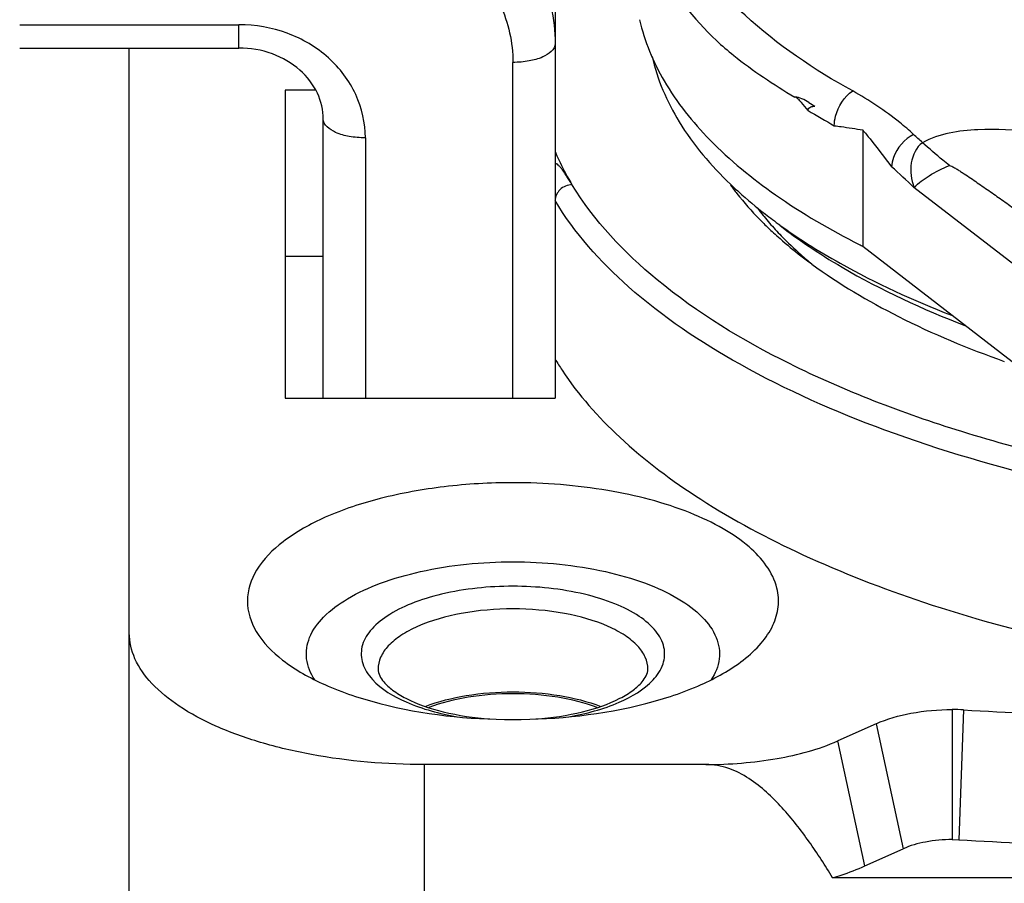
# Model space of a CAD drawing. Header units: millimetres. Extents: x 0 to 420, y 0 to 297.
# Tile 72 of 105: x 194.14 to 197.64, y 233.46 to 236.53. Entities that reach past the tile are written whole.
import ezdxf

# ---------------------------------------------------------------- set-up
doc = ezdxf.new("R2010")
doc.units = ezdxf.units.MM
doc.header["$LTSCALE"] = 23.1
doc.layers.get('0').update_dxf_attribs({"linetype": 'CONTINUOUS'})
doc.layers.add('DIM_PILOTEES', color=7, linetype='CONTINUOUS')
doc.styles.get("Standard").update_dxf_attribs({"font": 'txt', "width": 0.7})
doc.dimstyles.new('DIMSTYLE_4', dxfattribs={"dimtxt": 2.5, "dimasz": 3.5, "dimexe": 2, "dimexo": 0, "dimtad": 1, "dimdec": 0, "dimlfac": 3.333333, "dimdsep": 46, "dimtxsty": 'Standard', "dimblk": '_FILLED', "dimblk1": '_FILLED', "dimblk2": '_FILLED', "dimcen": 0.09, "dimazin": 2, "dimtp": 0.5, "dimtm": 0.5, "dimtfac": 1, "dimtdec": 0, "dimtofl": 0, "dimtmove": 0, "dimatfit": 3, "dimldrblk": '_FILLED', "dimfxl": 0, "dimtolj": 1, "dimarcsym": 0})

# ---------------------------------------------------------------- blocks, each defined once
blk = doc.blocks.new('_FILLED')
at = {"color": 0, "linetype": 'ByBlock'}
blk.add_solid([(0, 0), (-1, 0.1429), (-1, -0.1429)], dxfattribs=at)
blk = doc.blocks.new('*D10')
at = {"layer": 'DIM_PILOTEES', "color": 2, "linetype": 'Continuous'}
for p, q in [((198.7401, 245.1822), (148.7401, 245.1822)), ((150.7401, 245.1822), (150.7401, 221.1085)), ((150.7401, 197.0349), (150.7401, 221.1085)), ((209.3901, 197.0349), (148.7401, 197.0349))]:
    blk.add_line(p, q, dxfattribs=at)
at = {"layer": 'DIM_PILOTEES', "color": 2, "linetype": 'Continuous', "xscale": 3.5, "yscale": 3.5, "zscale": 3.5}
for p, rotation in [((150.7401, 245.1822), 90), ((150.7401, 197.0349), 270)]:
    blk.add_blockref('_FILLED', p, dxfattribs=dict(at, rotation=rotation))
at = {"layer": 'DIM_PILOTEES', "color": 2, "linetype": 'Continuous', "insert": (147.6151, 221.1085), "char_height": 2.5, "width": 8.035714, "attachment_point": 2, "rotation": 90, "line_spacing_factor": 0.9}
blk.add_mtext('{\\ftxt;\\W0.0001;\\H0.0001;\\~}{\\ftxt;\\W2.1428571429;\\H2.5; }{\\ftxt;\\W0.0001;\\H0.0001;\\~}', dxfattribs=at)

msp = doc.modelspace()

# ---------------------------------------------------------------- linework, layer by layer
at = {"color": 7, "linetype": 'Continuous'}
for p, q in [((196.0401, 237.3799), (196.0401, 235.182)), ((194.1351, 236.5113), (194.9151, 236.5113)), ((194.9151, 236.4282), (194.9151, 236.5113)), ((194.1351, 236.4282), (194.9151, 236.4282)), ((194.5251, 232.2046), (194.5251, 236.4282)), ((195.8901, 235.182), (195.8901, 236.377)), ((195.0801, 236.2786), (195.0801, 235.182)), ((195.1877, 236.2786), (195.0801, 236.2786)), ((196.9424, 236.2347), (196.9647, 236.2211)), ((195.2151, 235.182), (195.2151, 236.1754)), ((197.1347, 236.1365), (197.1347, 235.7228)), ((195.3651, 236.1085), (195.3651, 235.182)), ((198.3894, 235.104), (197.317, 235.9319)), ((197.1347, 235.7228), (198.3894, 234.7541)), ((195.0801, 235.6878), (195.2151, 235.6878)), ((195.0801, 235.182), (196.0401, 235.182)), ((197.4529, 234.074), (197.4533, 233.6111)), ((197.4936, 234.0728), (197.4763, 233.6103)), ((197.1822, 234.0234), (197.0461, 233.9626)), ((197.1821, 234.0234), (197.2781, 233.5783)), ((197.1421, 233.5176), (197.0459, 233.9627)), ((196.5767, 233.8783), (195.5747, 233.8783)), ((195.575, 232.1596), (195.5749, 233.8783)), ((197.4533, 233.6112), (197.4763, 233.6103)), ((197.1424, 233.5175), (197.2781, 233.5783)), ((202.2415, 233.4754), (197.0276, 233.4754))]:
    msp.add_line(p, q, dxfattribs=at)
for centre, radius, start, end in [((198.2548, 238.3637), 2.5266, 238.6403, 241.0941), ((192.2514, 230.5903), 7.4987, 47.19026, 47.52318), ((196.8394, 236.396), 0.8671, 202.806, 205.6619), ((196.9069, 236.4292), 0.9424, 205.7035, 211.1069), ((192.1726, 230.4743), 7.5001, 46.69209, 47.52106), ((197.5447, 236.4502), 0.9827, 216.9359, 218.9974), ((197.6892, 236.7208), 1.2895, 224.374, 226.3276), ((197.5706, 236.4709), 1.0159, 218.9875, 219.2366), ((197.6156, 236.5084), 1.0745, 219.265, 222.4958), ((197.9175, 237.292), 1.8418, 232.1908, 234.1871), ((197.7386, 236.7723), 1.3609, 226.3199, 227.3846), ((198.0356, 237.4562), 2.0442, 234.1941, 237.5808), ((197.9751, 237.2594), 1.8514, 232.2011, 235.9444), ((198.441, 238.3344), 2.9201, 243.158, 243.4258), ((197.9703, 237.0493), 1.7221, 232.1851, 233.7975), ((197.8773, 236.7742), 1.4478, 228.3715, 230.3357), ((196.9336, 235.8548), 1.0407, 210.8454, 213.4441), ((198.4396, 250.5354), 16.4898, 266.71158, 270.0016), ((198.4401, 250.4329), 16.8502, 266.72122, 269.99995)]:
    msp.add_arc(centre, radius, start, end, dxfattribs=at)
for points, knots in [([(197.0989, 236.2753), (196.9623, 236.3508), (196.7744, 236.4767), (196.5792, 236.6843), (196.4788, 236.8396), (196.419, 237.0006), (196.4021, 237.1649), (196.429, 237.3287), (196.4982, 237.4886), (196.6076, 237.6423), (196.8147, 237.8472), (197.1706, 238.0731), (197.694, 238.2835), (198.0863, 238.381), (198.2963, 238.421)], [0, 0, 0, 0, 0.130366, 0.186398, 0.237112, 0.283849, 0.328542, 0.373506, 0.420999, 0.472829, 0.530203, 0.663458, 0.821392, 1, 1, 1, 1]), ([(195.2901, 237.1153), (195.3872, 237.1153), (195.5807, 237.0815), (195.8294, 236.935), (195.9993, 236.7122), (196.0401, 236.5316), (196.0401, 236.4439)], [0, 0, 0, 0, 0.262636, 0.518045, 0.762893, 1, 1, 1, 1]), ([(196.3264, 237.0048), (196.3327, 236.907), (196.3974, 236.699), (196.533, 236.5328), (196.6139, 236.4545)], [0, 0, 0, 0, 0.46524, 1, 1, 1, 1]), ([(195.2901, 236.9141), (195.3678, 236.9141), (195.5226, 236.8871), (195.7215, 236.7699), (195.8575, 236.5917), (195.8901, 236.4472), (195.8901, 236.377)], [0, 0, 0, 0, 0.262651, 0.518045, 0.762879, 1, 1, 1, 1]), ([(195.3651, 236.1085), (195.3651, 236.1611), (195.3406, 236.2695), (195.2387, 236.4032), (195.0895, 236.4911), (194.9734, 236.5113), (194.9151, 236.5113)], [0, 0, 0, 0, 0.237121, 0.481955, 0.737349, 1, 1, 1, 1]), ([(196.3408, 236.5291), (196.3579, 236.4526), (196.4235, 236.2959), (196.5931, 236.0851), (196.8309, 235.8907), (197.0193, 235.7812), (197.1225, 235.7289)], [0, 0, 0, 0, 0.204075, 0.434175, 0.698557, 1, 1, 1, 1]), ([(196.0401, 236.4439), (196.0401, 236.4224), (195.9994, 236.3939), (195.9461, 236.3805), (195.9093, 236.377), (195.8901, 236.377)], [0, 0, 0, 0, 0.373198, 0.666739, 1, 1, 1, 1]), ([(196.6139, 236.4545), (196.6339, 236.4364), (196.7213, 236.362), (196.8175, 236.2983), (196.8929, 236.2535)], [0, 0, 0, 0, 0.23494, 1, 1, 1, 1]), ([(195.2151, 236.1754), (195.2151, 236.2068), (195.1996, 236.2733), (195.1339, 236.3572), (195.0343, 236.4147), (194.9553, 236.4282), (194.9151, 236.4282)], [0, 0, 0, 0, 0.218312, 0.456646, 0.720304, 1, 1, 1, 1]), ([(196.3852, 236.3984), (196.4033, 236.3164), (196.4766, 236.1478), (196.5951, 236.0097), (196.6643, 235.9434)], [0, 0, 0, 0, 0.466908, 1, 1, 1, 1]), ([(197.0336, 236.1519), (197.0336, 236.1633), (197.0405, 236.2104), (197.0692, 236.2548), (197.0989, 236.2753)], [0, 0, 0, 0, 0.23989, 1, 1, 1, 1]), ([(197.3153, 236.121), (197.2993, 236.1356), (197.2321, 236.1934), (197.1576, 236.2429), (197.0989, 236.2753)], [0, 0, 0, 0, 0.243623, 1, 1, 1, 1]), ([(196.94, 236.2062), (196.9322, 236.2155), (196.921, 236.2298), (196.9062, 236.2456), (196.8975, 236.2534), (196.8929, 236.2535)], [0, 0, 0, 0, 0.539393, 0.794335, 1, 1, 1, 1]), ([(196.9424, 236.2347), (196.9346, 236.2394), (196.9199, 236.2482), (196.9026, 236.2542), (196.8943, 236.2537)], [0, 0, 0, 0, 0.524383, 1, 1, 1, 1]), ([(196.94, 236.2062), (196.94, 236.2092), (196.9423, 236.215), (196.952, 236.2201), (196.9597, 236.2209), (196.9647, 236.2211)], [0, 0, 0, 0, 0.282309, 0.519979, 1, 1, 1, 1]), ([(195.3651, 236.1085), (195.3459, 236.1085), (195.309, 236.112), (195.2558, 236.1253), (195.2151, 236.1538), (195.2151, 236.1754)], [0, 0, 0, 0, 0.333261, 0.626802, 1, 1, 1, 1]), ([(197.0336, 236.1519), (197.0418, 236.1508), (197.0756, 236.1462), (197.1093, 236.141), (197.1347, 236.1365)], [0, 0, 0, 0, 0.242862, 1, 1, 1, 1]), ([(197.1347, 236.1365), (197.1434, 236.126), (197.1784, 236.0829), (197.2123, 236.0391), (197.2375, 236.0058)], [0, 0, 0, 0, 0.246283, 1, 1, 1, 1]), ([(198.1106, 236.059), (198.0501, 236.074), (197.9277, 236.1018), (197.7386, 236.132), (197.5437, 236.145), (197.4068, 236.1235), (197.3473, 236.0914)], [0, 0, 0, 0, 0.241095, 0.485876, 0.738655, 1, 1, 1, 1]), ([(197.3153, 236.1209), (197.2831, 236.1039), (197.2482, 236.0636), (197.238, 236.0168), (197.2375, 236.0058)], [0, 0, 0, 0, 0.767237, 1, 1, 1, 1]), ([(197.3473, 236.0914), (197.3251, 236.0752), (197.2979, 236.0174), (197.3074, 235.9595), (197.317, 235.9319)], [0, 0, 0, 0, 0.484829, 1, 1, 1, 1]), ([(197.4433, 236.0099), (197.4354, 236.0163), (197.4028, 236.0427), (197.371, 236.0702), (197.3473, 236.0914)], [0, 0, 0, 0, 0.242018, 1, 1, 1, 1]), ([(196.1001, 235.9424), (196.0943, 235.9519), (196.0858, 235.9656), (196.0742, 235.9829), (196.0664, 235.994), (196.0589, 236.004), (196.0522, 236.0109), (196.0465, 236.0171), (196.0394, 236.0144), (196.0401, 236.0092), (196.0401, 236.0062)], [0, 0, 0, 0, 0.31889, 0.461639, 0.592676, 0.710334, 0.8108, 0.885074, 0.914897, 1, 1, 1, 1]), ([(197.317, 235.9319), (197.333, 235.9482), (197.3738, 235.9775), (197.4182, 236.0004), (197.4433, 236.0099)], [0, 0, 0, 0, 0.459788, 1, 1, 1, 1]), ([(197.4433, 236.0099), (197.4461, 236.0103), (197.4512, 236.0075), (197.4601, 236.003), (197.4706, 235.9966), (197.4829, 235.9889), (197.499, 235.9784), (197.5188, 235.9651), (197.5502, 235.9438), (197.5891, 235.9167), (197.6355, 235.8841), (197.6817, 235.8514), (197.7428, 235.8075), (197.7882, 235.7742), (197.8186, 235.7522)], [0, 0, 0, 0, 0.018263, 0.034828, 0.067082, 0.098886, 0.130475, 0.193319, 0.255893, 0.380562, 0.504897, 0.629125, 0.752981, 1, 1, 1, 1]), ([(196.1001, 235.9424), (196.0847, 235.9415), (196.0546, 235.9295), (196.0401, 235.8995), (196.0401, 235.8852)], [0, 0, 0, 0, 0.51773, 1, 1, 1, 1]), ([(198.209, 234.8914), (197.9653, 234.9339), (197.509, 235.0396), (196.8965, 235.2736), (196.4168, 235.5631), (196.1782, 235.8126), (196.1001, 235.9424)], [0, 0, 0, 0, 0.307551, 0.580636, 0.811622, 1, 1, 1, 1]), ([(196.6638, 235.9411), (196.6714, 235.9306), (196.7036, 235.888), (196.7392, 235.8479), (196.7675, 235.819)], [0, 0, 0, 0, 0.241969, 1, 1, 1, 1]), ([(196.6643, 235.9434), (196.6739, 235.9343), (196.7138, 235.8971), (196.7557, 235.8621), (196.7883, 235.8368)], [0, 0, 0, 0, 0.242949, 1, 1, 1, 1]), ([(197.8252, 234.8866), (197.618, 234.9353), (197.2315, 235.0476), (196.715, 235.2759), (196.3103, 235.5462), (196.1089, 235.7699), (196.0401, 235.8852)], [0, 0, 0, 0, 0.305388, 0.576098, 0.80731, 1, 1, 1, 1]), ([(196.8234, 235.7825), (196.8305, 235.7748), (196.86, 235.7434), (196.8912, 235.7137), (196.9155, 235.692)], [0, 0, 0, 0, 0.24356, 1, 1, 1, 1]), ([(196.8172, 235.7708), (196.8248, 235.7638), (196.8564, 235.7354), (196.8891, 235.7084), (196.9144, 235.6888)], [0, 0, 0, 0, 0.244228, 1, 1, 1, 1]), ([(196.9383, 235.7255), (196.9784, 235.6983), (197.1562, 235.5869), (197.3479, 235.4987), (197.4983, 235.4407)], [0, 0, 0, 0, 0.231271, 1, 1, 1, 1]), ([(196.9397, 235.7306), (196.9772, 235.7068), (197.1406, 235.6095), (197.3143, 235.5304), (197.45, 235.4776)], [0, 0, 0, 0, 0.233723, 1, 1, 1, 1]), ([(196.9531, 235.6596), (197.0501, 235.5886), (197.2723, 235.4574), (197.5098, 235.3586), (197.6384, 235.3129)], [0, 0, 0, 0, 0.468323, 1, 1, 1, 1]), ([(196.0652, 235.2812), (196.1229, 235.1937), (196.2747, 235.0232), (196.5675, 234.8048), (196.9328, 234.6103), (197.529, 234.3799), (198.3897, 234.1893), (199.1134, 234.139), (199.4901, 234.139)], [0, 0, 0, 0, 0.084522, 0.18202, 0.293153, 0.417182, 0.696353, 1, 1, 1, 1]), ([(195.8901, 234.8812), (195.8085, 234.8812), (195.6495, 234.8721), (195.4249, 234.8319), (195.2302, 234.768), (195.0776, 234.6839), (194.9738, 234.5828), (194.9324, 234.4608), (194.9727, 234.3385), (195.0342, 234.2784), (195.0706, 234.2502)], [0, 0, 0, 0, 0.179883, 0.35004, 0.501953, 0.62955, 0.73148, 0.814998, 0.898378, 1, 1, 1, 1]), ([(196.8294, 234.5061), (196.8152, 234.5633), (196.7503, 234.645), (196.6347, 234.7229), (196.4689, 234.8007), (196.2174, 234.8643), (196.003, 234.8812), (195.8901, 234.8812)], [0, 0, 0, 0, 0.166424, 0.272736, 0.395248, 0.681115, 1, 1, 1, 1]), ([(195.1847, 234.1799), (195.1701, 234.2022), (195.1488, 234.2525), (195.1621, 234.3367), (195.2177, 234.4113), (195.306, 234.4755), (195.4236, 234.5289), (195.6192, 234.5843), (195.7798, 234.5996), (195.8901, 234.5996)], [0, 0, 0, 0, 0.083338, 0.162922, 0.254348, 0.366562, 0.501247, 0.655614, 1, 1, 1, 1]), ([(195.8901, 234.5996), (196.0003, 234.5996), (196.161, 234.5843), (196.3565, 234.5288), (196.4741, 234.4755), (196.5625, 234.4113), (196.6181, 234.3366), (196.6313, 234.2524), (196.61, 234.2021), (196.5954, 234.1798)], [0, 0, 0, 0, 0.344394, 0.498757, 0.633435, 0.745641, 0.83706, 0.916644, 1, 1, 1, 1]), ([(195.8901, 234.5127), (195.8049, 234.5127), (195.6812, 234.5004), (195.5323, 234.4554), (195.4452, 234.4124), (195.3824, 234.3609), (195.3475, 234.3), (195.3507, 234.2335), (195.375, 234.1976), (195.3899, 234.1812)], [0, 0, 0, 0, 0.347764, 0.501684, 0.633876, 0.741973, 0.829628, 0.909676, 1, 1, 1, 1]), ([(196.3885, 234.1794), (196.4038, 234.1957), (196.4287, 234.2316), (196.4331, 234.2984), (196.3988, 234.3598), (196.3362, 234.4117), (196.249, 234.4549), (196.0997, 234.5003), (195.9755, 234.5127), (195.8901, 234.5127)], [0, 0, 0, 0, 0.090952, 0.171114, 0.258482, 0.366226, 0.498185, 0.652035, 1, 1, 1, 1]), ([(196.7095, 234.2502), (196.7326, 234.2681), (196.7732, 234.3052), (196.8173, 234.3698), (196.838, 234.4385), (196.8347, 234.4845), (196.8294, 234.5061)], [0, 0, 0, 0, 0.293032, 0.548138, 0.777394, 1, 1, 1, 1]), ([(195.8901, 234.4322), (195.8286, 234.4322), (195.7128, 234.4225), (195.5781, 234.3856), (195.4927, 234.3407), (195.447, 234.3041), (195.4174, 234.2632), (195.4101, 234.2325), (195.4101, 234.2183)], [0, 0, 0, 0, 0.327063, 0.615197, 0.735666, 0.838088, 0.924189, 1, 1, 1, 1]), ([(196.3701, 234.2183), (196.3701, 234.2325), (196.3628, 234.2632), (196.3331, 234.3041), (196.2874, 234.3407), (196.202, 234.3856), (196.0673, 234.4225), (195.9515, 234.4322), (195.8901, 234.4322)], [0, 0, 0, 0, 0.075811, 0.161912, 0.264334, 0.384803, 0.672937, 1, 1, 1, 1]), ([(195.5747, 233.8783), (195.4402, 233.8783), (195.2429, 233.8946), (194.9961, 233.9523), (194.8373, 234.0091), (194.7058, 234.0785), (194.6059, 234.1586), (194.5411, 234.2481), (194.5251, 234.3151), (194.5251, 234.3463)], [0, 0, 0, 0, 0.326901, 0.478097, 0.615381, 0.735786, 0.838157, 0.924227, 1, 1, 1, 1]), ([(195.0706, 234.2502), (195.1164, 234.2147), (195.2288, 234.1525), (195.5011, 234.0629), (195.7311, 234.0387), (195.8901, 234.0387)], [0, 0, 0, 0, 0.202603, 0.444098, 1, 1, 1, 1]), ([(195.8901, 234.0387), (196.049, 234.0387), (196.2791, 234.0629), (196.5513, 234.1525), (196.6637, 234.2147), (196.7095, 234.2502)], [0, 0, 0, 0, 0.555899, 0.797392, 1, 1, 1, 1]), ([(195.4101, 234.2183), (195.4101, 234.2016), (195.4274, 234.172), (195.4643, 234.1397), (195.5334, 234.0983), (195.6498, 234.0596), (195.7522, 234.0445), (195.8081, 234.0405)], [0, 0, 0, 0, 0.109459, 0.203412, 0.32461, 0.632984, 1, 1, 1, 1]), ([(195.9721, 234.0405), (196.0279, 234.0445), (196.1304, 234.0596), (196.2467, 234.0983), (196.3158, 234.1397), (196.3527, 234.172), (196.3701, 234.2016), (196.3701, 234.2183)], [0, 0, 0, 0, 0.367013, 0.675389, 0.796586, 0.890541, 1, 1, 1, 1]), ([(195.3899, 234.1812), (195.4224, 234.1457), (195.5217, 234.0878), (195.6294, 234.0591), (195.6914, 234.0482)], [0, 0, 0, 0, 0.433591, 1, 1, 1, 1]), ([(196.089, 234.0482), (196.1504, 234.059), (196.2572, 234.0875), (196.3558, 234.1444), (196.3885, 234.1794)], [0, 0, 0, 0, 0.565386, 1, 1, 1, 1]), ([(195.5778, 234.0853), (195.6247, 234.1033), (195.7283, 234.1288), (195.8344, 234.1368), (195.8901, 234.1368)], [0, 0, 0, 0, 0.474335, 1, 1, 1, 1]), ([(195.8901, 234.1301), (195.8367, 234.1301), (195.7349, 234.1225), (195.6355, 234.0983), (195.5903, 234.0813)], [0, 0, 0, 0, 0.52513, 1, 1, 1, 1]), ([(195.8901, 234.1368), (195.9457, 234.1368), (196.0518, 234.1288), (196.1554, 234.1033), (196.2023, 234.0853)], [0, 0, 0, 0, 0.525668, 1, 1, 1, 1]), ([(196.1898, 234.0813), (196.1447, 234.0983), (196.0452, 234.1225), (195.9434, 234.1301), (195.8901, 234.1301)], [0, 0, 0, 0, 0.474884, 1, 1, 1, 1]), ([(197.1822, 234.0234), (197.2216, 234.0411), (197.3114, 234.0661), (197.4038, 234.074), (197.4529, 234.074)], [0, 0, 0, 0, 0.468012, 1, 1, 1, 1]), ([(196.5767, 233.8783), (196.6615, 233.8782), (196.8212, 233.8915), (196.9778, 233.9318), (197.0461, 233.9626)], [0, 0, 0, 0, 0.530762, 1, 1, 1, 1]), ([(197.0276, 233.4754), (197.0011, 233.519), (196.9456, 233.6052), (196.8664, 233.7069), (196.7932, 233.781), (196.7309, 233.8306), (196.6588, 233.8685), (196.6041, 233.8786), (196.5767, 233.8783)], [0, 0, 0, 0, 0.243707, 0.489677, 0.614208, 0.740401, 0.869003, 1, 1, 1, 1]), ([(197.4533, 233.6112), (197.4216, 233.6113), (197.3618, 233.6056), (197.3037, 233.5898), (197.2781, 233.5783)], [0, 0, 0, 0, 0.531543, 1, 1, 1, 1]), ([(197.0276, 233.4754), (197.0378, 233.4784), (197.0768, 233.4904), (197.115, 233.5051), (197.1424, 233.5175)], [0, 0, 0, 0, 0.261585, 1, 1, 1, 1])]:
    msp.add_open_spline(points, degree=3, knots=knots, dxfattribs=at)
msp.add_open_spline([(197.4937, 234.0728), (197.4801, 234.0735), (197.4665, 234.0739), (197.4529, 234.074)], degree=3, dxfattribs=at)

# ---------------------------------------------------------------- dimensions: what is measured, and where the dimension line sits
at = {"layer": 'DIM_PILOTEES', "color": 2, "linetype": 'Continuous'}
dim = msp.add_linear_dim(base=(150.7401, 245.1822), p1=(209.3901, 197.0349), p2=(198.7401, 245.1822), angle=90, text='{\\ftxt;\\W0.0001;\\H0.0001;\\~}{\\ftxt;\\W2.1428571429;\\H2.5; }{\\ftxt;\\W0.0001;\\H0.0001;\\~}', dimstyle='DIMSTYLE_4', dxfattribs=at)
dim.commit()
dim.dimension.update_dxf_attribs({"geometry": '*D10', "text_midpoint": (150.7401, 220.7514), "dimtype": 160})

doc.saveas('drawing.dxf')
